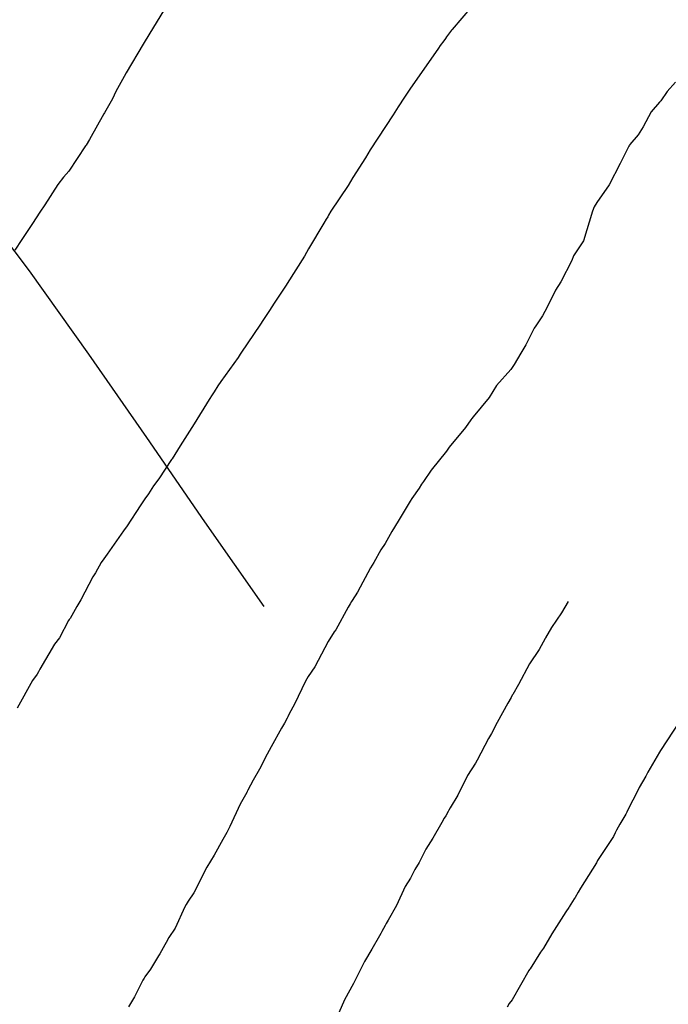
# Model space of a CAD drawing. Extents: x 158343 to 162498, y 431347 to 434500.
# Tile 165 of 248: x 159582 to 159593, y 434023 to 434040. Entities that reach past the tile are written whole.
import ezdxf

# ---------------------------------------------------------------- set-up
doc = ezdxf.new("R2010")
doc.units = 0
doc.header["$LTSCALE"] = 10
doc.header["$MEASUREMENT"] = 0
for name, color, linetype in [('000_arcering', 8, 'CONTINUOUS'), ('47_binneninrichting', 8, 'CONTINUOUS'), ('def. con-hoogtelijn (index)', 8, 'CONTINUOUS')]:
    doc.layers.add(name, color=color, linetype=linetype)

# ---------------------------------------------------------------- blocks, each defined once
blk = doc.blocks.new('bestaande hoogtelijnen')
at = {"layer": 'def. con-hoogtelijn (index)'}
for p, q in [((-83.525, -25.901), (-83.82, -26.391)), ((-83.525, -25.901), (-83.82, -26.391)), ((-83.525, -25.901), (-83.82, -26.391)), ((-78.263, -25.933), (-78.598, -26.325)), ((-78.263, -25.933), (-78.598, -26.325)), ((-78.609, -26.339), (-78.693, -26.453)), ((-78.609, -26.339), (-78.693, -26.453)), ((-78.598, -26.325), (-78.609, -26.339)), ((-78.598, -26.325), (-78.609, -26.339)), ((-83.82, -26.391), (-83.94, -26.582)), ((-83.82, -26.391), (-83.94, -26.582)), ((-83.82, -26.391), (-83.94, -26.582)), ((-78.743, -26.521), (-78.804, -26.606)), ((-78.743, -26.521), (-78.804, -26.606)), ((-78.714, -26.481), (-78.743, -26.521)), ((-78.714, -26.481), (-78.743, -26.521)), ((-78.693, -26.453), (-78.714, -26.481)), ((-78.693, -26.453), (-78.714, -26.481)), ((-83.94, -26.582), (-84.23, -27.078)), ((-83.94, -26.582), (-84.23, -27.078)), ((-83.94, -26.582), (-84.23, -27.078)), ((-78.836, -26.651), (-79.33, -27.36)), ((-78.836, -26.651), (-79.33, -27.36)), ((-78.804, -26.606), (-78.836, -26.651)), ((-78.804, -26.606), (-78.836, -26.651)), ((-84.263, -27.139), (-84.408, -27.4)), ((-84.263, -27.139), (-84.408, -27.4)), ((-84.263, -27.139), (-84.408, -27.4)), ((-84.23, -27.078), (-84.263, -27.139)), ((-84.23, -27.078), (-84.263, -27.139)), ((-84.23, -27.078), (-84.263, -27.139)), ((-79.33, -27.36), (-79.419, -27.493)), ((-79.33, -27.36), (-79.419, -27.493)), ((-74.736, -27.238), (-74.885, -27.397)), ((-74.736, -27.238), (-74.885, -27.397)), ((-74.736, -27.238), (-74.885, -27.397)), ((-84.469, -27.522), (-84.607, -27.764)), ((-84.469, -27.522), (-84.607, -27.764)), ((-84.469, -27.522), (-84.607, -27.764)), ((-84.408, -27.4), (-84.469, -27.522)), ((-84.408, -27.4), (-84.469, -27.522)), ((-84.408, -27.4), (-84.469, -27.522)), ((-79.419, -27.493), (-79.53, -27.665)), ((-79.419, -27.493), (-79.53, -27.665)), ((-74.885, -27.397), (-74.992, -27.56)), ((-74.885, -27.397), (-74.992, -27.56)), ((-74.885, -27.397), (-74.992, -27.56)), ((-79.559, -27.709), (-79.617, -27.801)), ((-79.559, -27.709), (-79.617, -27.801)), ((-79.53, -27.665), (-79.559, -27.709)), ((-79.53, -27.665), (-79.559, -27.709)), ((-75.015, -27.585), (-75.16, -27.75)), ((-75.015, -27.585), (-75.16, -27.75)), ((-75.015, -27.585), (-75.16, -27.75)), ((-75.004, -27.573), (-75.015, -27.585)), ((-75.004, -27.573), (-75.015, -27.585)), ((-75.004, -27.573), (-75.015, -27.585)), ((-74.992, -27.56), (-75.004, -27.573)), ((-74.992, -27.56), (-75.004, -27.573)), ((-74.992, -27.56), (-75.004, -27.573)), ((-84.62, -27.782), (-84.862, -28.225)), ((-84.62, -27.782), (-84.862, -28.225)), ((-84.62, -27.782), (-84.862, -28.225)), ((-84.607, -27.764), (-84.62, -27.782)), ((-84.607, -27.764), (-84.62, -27.782)), ((-84.607, -27.764), (-84.62, -27.782)), ((-79.617, -27.801), (-80.014, -28.406)), ((-79.617, -27.801), (-80.014, -28.406)), ((-75.16, -27.75), (-75.299, -28.007)), ((-75.16, -27.75), (-75.299, -28.007)), ((-75.16, -27.75), (-75.299, -28.007)), ((-75.299, -28.007), (-75.382, -28.146)), ((-75.299, -28.007), (-75.382, -28.146)), ((-75.299, -28.007), (-75.382, -28.146)), ((-84.862, -28.225), (-84.92, -28.326)), ((-84.862, -28.225), (-84.92, -28.326)), ((-84.862, -28.225), (-84.92, -28.326)), ((-75.382, -28.146), (-75.525, -28.315)), ((-75.382, -28.146), (-75.525, -28.315)), ((-75.382, -28.146), (-75.525, -28.315)), ((-84.932, -28.338), (-85.222, -28.776)), ((-84.932, -28.338), (-85.222, -28.776)), ((-84.932, -28.338), (-85.222, -28.776)), ((-84.92, -28.326), (-84.932, -28.338)), ((-84.92, -28.326), (-84.932, -28.338)), ((-84.92, -28.326), (-84.932, -28.338)), ((-80.014, -28.406), (-80.098, -28.545)), ((-80.014, -28.406), (-80.098, -28.545)), ((-75.547, -28.344), (-75.695, -28.641)), ((-75.547, -28.344), (-75.695, -28.641)), ((-75.547, -28.344), (-75.695, -28.641)), ((-75.534, -28.327), (-75.547, -28.344)), ((-75.534, -28.327), (-75.547, -28.344)), ((-75.534, -28.327), (-75.547, -28.344)), ((-75.525, -28.315), (-75.534, -28.327)), ((-75.525, -28.315), (-75.534, -28.327)), ((-75.525, -28.315), (-75.534, -28.327)), ((-80.098, -28.545), (-80.314, -28.881)), ((-80.098, -28.545), (-80.314, -28.881)), ((-75.695, -28.641), (-75.886, -29.011)), ((-75.695, -28.641), (-75.886, -29.011)), ((-75.695, -28.641), (-75.886, -29.011)), ((-85.312, -28.876), (-85.412, -29.006)), ((-85.312, -28.876), (-85.412, -29.006)), ((-85.312, -28.876), (-85.412, -29.006)), ((-85.222, -28.776), (-85.312, -28.876)), ((-85.222, -28.776), (-85.312, -28.876)), ((-85.222, -28.776), (-85.312, -28.876)), ((-80.314, -28.881), (-80.396, -29.022)), ((-80.314, -28.881), (-80.396, -29.022)), ((-85.412, -29.006), (-85.635, -29.354)), ((-85.412, -29.006), (-85.635, -29.354)), ((-85.412, -29.006), (-85.635, -29.354)), ((-80.396, -29.022), (-80.692, -29.463)), ((-80.396, -29.022), (-80.692, -29.463)), ((-75.886, -29.011), (-76.098, -29.315)), ((-75.886, -29.011), (-76.098, -29.315)), ((-75.886, -29.011), (-76.098, -29.315)), ((-85.635, -29.354), (-85.721, -29.483)), ((-85.635, -29.354), (-85.721, -29.483)), ((-85.635, -29.354), (-85.721, -29.483)), ((-76.146, -29.389), (-76.175, -29.465)), ((-76.146, -29.389), (-76.175, -29.465)), ((-76.146, -29.389), (-76.175, -29.465)), ((-76.098, -29.315), (-76.146, -29.389)), ((-76.098, -29.315), (-76.146, -29.389)), ((-76.098, -29.315), (-76.146, -29.389)), ((-85.721, -29.483), (-85.849, -29.681)), ((-85.721, -29.483), (-85.849, -29.681)), ((-85.721, -29.483), (-85.849, -29.681)), ((-80.748, -29.562), (-80.774, -29.601)), ((-80.748, -29.562), (-80.774, -29.601)), ((-80.733, -29.537), (-80.748, -29.562)), ((-80.733, -29.537), (-80.748, -29.562)), ((-80.692, -29.463), (-80.733, -29.537)), ((-80.692, -29.463), (-80.733, -29.537)), ((-76.175, -29.465), (-76.331, -29.976)), ((-76.175, -29.465), (-76.331, -29.976)), ((-76.175, -29.465), (-76.331, -29.976)), ((-85.849, -29.681), (-86.033, -29.956)), ((-85.849, -29.681), (-86.033, -29.956)), ((-85.849, -29.681), (-86.033, -29.956)), ((-80.813, -29.67), (-81.08, -30.116)), ((-80.813, -29.67), (-81.08, -30.116)), ((-80.774, -29.601), (-80.813, -29.67)), ((-80.774, -29.601), (-80.813, -29.67)), ((-86.033, -29.956), (-86.154, -30.14)), ((-86.033, -29.956), (-86.154, -30.14)), ((-86.033, -29.956), (-86.154, -30.14)), ((-76.331, -29.976), (-76.501, -30.235)), ((-76.331, -29.976), (-76.501, -30.235)), ((-76.331, -29.976), (-76.501, -30.235)), ((-81.148, -30.241), (-81.45, -30.717)), ((-81.148, -30.241), (-81.45, -30.717)), ((-81.08, -30.116), (-81.148, -30.241)), ((-81.08, -30.116), (-81.148, -30.241)), ((-76.501, -30.235), (-76.531, -30.315)), ((-76.501, -30.235), (-76.531, -30.315)), ((-76.501, -30.235), (-76.531, -30.315)), ((-76.531, -30.315), (-76.719, -30.685)), ((-76.531, -30.315), (-76.719, -30.685)), ((-76.531, -30.315), (-76.719, -30.685)), ((-81.466, -30.746), (-81.675, -31.057)), ((-81.466, -30.746), (-81.675, -31.057)), ((-81.45, -30.717), (-81.466, -30.746)), ((-81.45, -30.717), (-81.466, -30.746)), ((-76.719, -30.685), (-76.811, -30.829)), ((-76.719, -30.685), (-76.811, -30.829)), ((-76.719, -30.685), (-76.811, -30.829)), ((-76.811, -30.829), (-76.955, -31.125)), ((-76.811, -30.829), (-76.955, -31.125)), ((-76.811, -30.829), (-76.955, -31.125)), ((-81.675, -31.057), (-81.757, -31.181)), ((-81.675, -31.057), (-81.757, -31.181)), ((-76.955, -31.125), (-77.035, -31.271)), ((-76.955, -31.125), (-77.035, -31.271)), ((-76.955, -31.125), (-77.035, -31.271)), ((-81.757, -31.181), (-81.858, -31.337)), ((-81.757, -31.181), (-81.858, -31.337)), ((-77.035, -31.271), (-77.162, -31.461)), ((-77.035, -31.271), (-77.162, -31.461)), ((-77.035, -31.271), (-77.162, -31.461)), ((-81.921, -31.436), (-82.236, -31.899)), ((-81.921, -31.436), (-82.236, -31.899)), ((-81.858, -31.337), (-81.921, -31.436)), ((-81.858, -31.337), (-81.921, -31.436)), ((-77.162, -31.461), (-77.169, -31.471)), ((-77.162, -31.461), (-77.169, -31.471)), ((-77.162, -31.461), (-77.169, -31.471)), ((-77.179, -31.488), (-77.325, -31.776)), ((-77.179, -31.488), (-77.325, -31.776)), ((-77.179, -31.488), (-77.325, -31.776)), ((-77.169, -31.471), (-77.179, -31.488)), ((-77.169, -31.471), (-77.179, -31.488)), ((-77.169, -31.471), (-77.179, -31.488)), ((-77.325, -31.776), (-77.414, -31.921)), ((-77.325, -31.776), (-77.414, -31.921)), ((-77.325, -31.776), (-77.414, -31.921)), ((-82.26, -31.935), (-82.296, -31.991)), ((-82.26, -31.935), (-82.296, -31.991)), ((-82.236, -31.899), (-82.26, -31.935)), ((-82.236, -31.899), (-82.26, -31.935)), ((-77.414, -31.921), (-77.528, -32.112)), ((-77.414, -31.921), (-77.528, -32.112)), ((-77.414, -31.921), (-77.528, -32.112)), ((-82.296, -31.991), (-82.593, -32.407)), ((-82.296, -31.991), (-82.593, -32.407)), ((-77.528, -32.112), (-77.586, -32.2)), ((-77.528, -32.112), (-77.586, -32.2)), ((-77.528, -32.112), (-77.586, -32.2)), ((-77.586, -32.2), (-77.829, -32.478)), ((-77.586, -32.2), (-77.829, -32.478)), ((-77.586, -32.2), (-77.829, -32.478)), ((-82.645, -32.485), (-82.711, -32.585)), ((-82.645, -32.485), (-82.711, -32.585)), ((-82.593, -32.407), (-82.645, -32.485)), ((-82.593, -32.407), (-82.645, -32.485)), ((-77.829, -32.478), (-77.958, -32.682)), ((-77.829, -32.478), (-77.958, -32.682)), ((-77.829, -32.478), (-77.958, -32.682)), ((-82.745, -32.637), (-82.799, -32.719)), ((-82.745, -32.637), (-82.799, -32.719)), ((-82.711, -32.585), (-82.745, -32.637)), ((-82.711, -32.585), (-82.745, -32.637)), ((-82.799, -32.719), (-83.055, -33.141)), ((-82.799, -32.719), (-83.055, -33.141)), ((-77.958, -32.682), (-78.236, -33.021)), ((-77.958, -32.682), (-78.236, -33.021)), ((-77.958, -32.682), (-78.236, -33.021)), ((-83.055, -33.141), (-83.136, -33.266)), ((-83.055, -33.141), (-83.136, -33.266)), ((-78.277, -33.071), (-78.367, -33.204)), ((-78.277, -33.071), (-78.367, -33.204)), ((-78.277, -33.071), (-78.367, -33.204)), ((-78.259, -33.048), (-78.277, -33.071)), ((-78.259, -33.048), (-78.277, -33.071)), ((-78.259, -33.048), (-78.277, -33.071)), ((-78.236, -33.021), (-78.259, -33.048)), ((-78.236, -33.021), (-78.259, -33.048)), ((-78.236, -33.021), (-78.259, -33.048)), ((-83.136, -33.266), (-83.3, -33.521)), ((-83.136, -33.266), (-83.3, -33.521)), ((-78.367, -33.204), (-78.651, -33.545)), ((-78.367, -33.204), (-78.651, -33.545)), ((-78.367, -33.204), (-78.651, -33.545)), ((-83.3, -33.521), (-83.438, -33.742)), ((-83.3, -33.521), (-83.438, -33.742)), ((-78.695, -33.612), (-78.959, -33.938)), ((-78.695, -33.612), (-78.959, -33.938)), ((-78.695, -33.612), (-78.959, -33.938)), ((-78.651, -33.545), (-78.695, -33.612)), ((-78.651, -33.545), (-78.695, -33.612)), ((-78.651, -33.545), (-78.695, -33.612)), ((-83.449, -33.757), (-83.669, -34.089)), ((-83.449, -33.757), (-83.669, -34.089)), ((-83.438, -33.742), (-83.449, -33.757)), ((-83.438, -33.742), (-83.449, -33.757)), ((-78.959, -33.938), (-79.094, -34.137)), ((-78.959, -33.938), (-79.094, -34.137)), ((-78.959, -33.938), (-79.094, -34.137)), ((-83.669, -34.089), (-83.759, -34.211)), ((-83.669, -34.089), (-83.759, -34.211)), ((-79.125, -34.181), (-79.17, -34.252)), ((-79.125, -34.181), (-79.17, -34.252)), ((-79.125, -34.181), (-79.17, -34.252)), ((-79.094, -34.137), (-79.125, -34.181)), ((-79.094, -34.137), (-79.125, -34.181)), ((-79.094, -34.137), (-79.125, -34.181)), ((-83.847, -34.348), (-83.907, -34.436)), ((-83.847, -34.348), (-83.907, -34.436)), ((-83.759, -34.211), (-83.847, -34.348)), ((-83.759, -34.211), (-83.847, -34.348)), ((-79.17, -34.252), (-79.297, -34.43)), ((-79.17, -34.252), (-79.297, -34.43)), ((-79.17, -34.252), (-79.297, -34.43)), ((-83.907, -34.436), (-83.979, -34.537)), ((-83.907, -34.436), (-83.979, -34.537)), ((-79.325, -34.473), (-79.53, -34.82)), ((-79.325, -34.473), (-79.53, -34.82)), ((-79.325, -34.473), (-79.53, -34.82)), ((-79.297, -34.43), (-79.325, -34.473)), ((-79.297, -34.43), (-79.325, -34.473)), ((-79.297, -34.43), (-79.325, -34.473)), ((-83.979, -34.537), (-84.228, -34.917)), ((-83.979, -34.537), (-84.228, -34.917)), ((-79.53, -34.82), (-79.639, -35.001)), ((-79.53, -34.82), (-79.639, -35.001)), ((-79.53, -34.82), (-79.639, -35.001)), ((-84.279, -34.991), (-84.557, -35.389)), ((-84.279, -34.991), (-84.557, -35.389)), ((-84.249, -34.947), (-84.279, -34.991)), ((-84.249, -34.947), (-84.279, -34.991)), ((-84.228, -34.917), (-84.249, -34.947)), ((-84.228, -34.917), (-84.249, -34.947)), ((-79.639, -35.001), (-79.757, -35.205)), ((-79.639, -35.001), (-79.757, -35.205)), ((-79.639, -35.001), (-79.757, -35.205)), ((-79.757, -35.205), (-79.828, -35.315)), ((-79.757, -35.205), (-79.828, -35.315)), ((-79.757, -35.205), (-79.828, -35.315)), ((-79.828, -35.315), (-79.951, -35.536)), ((-79.828, -35.315), (-79.951, -35.536)), ((-79.828, -35.315), (-79.951, -35.536)), ((-84.661, -35.537), (-84.763, -35.714)), ((-84.661, -35.537), (-84.763, -35.714)), ((-84.619, -35.475), (-84.661, -35.537)), ((-84.619, -35.475), (-84.661, -35.537)), ((-84.557, -35.389), (-84.619, -35.475)), ((-84.557, -35.389), (-84.619, -35.475)), ((-79.951, -35.536), (-80.01, -35.63)), ((-79.951, -35.536), (-80.01, -35.63)), ((-79.951, -35.536), (-80.01, -35.63)), ((-84.763, -35.714), (-84.81, -35.785)), ((-84.763, -35.714), (-84.81, -35.785)), ((-80.01, -35.63), (-80.231, -36.048)), ((-80.01, -35.63), (-80.231, -36.048)), ((-80.01, -35.63), (-80.231, -36.048)), ((-84.81, -35.785), (-85.014, -36.182)), ((-84.81, -35.785), (-85.014, -36.182)), ((-80.231, -36.048), (-80.325, -36.19)), ((-80.231, -36.048), (-80.325, -36.19)), ((-80.231, -36.048), (-80.325, -36.19)), ((-85.014, -36.182), (-85.085, -36.298)), ((-85.014, -36.182), (-85.085, -36.298)), ((-80.335, -36.208), (-80.358, -36.251)), ((-80.335, -36.208), (-80.358, -36.251)), ((-80.335, -36.208), (-80.358, -36.251)), ((-80.325, -36.19), (-80.335, -36.208)), ((-80.325, -36.19), (-80.335, -36.208)), ((-80.325, -36.19), (-80.335, -36.208)), ((-76.593, -36.207), (-76.711, -36.405)), ((-76.593, -36.207), (-76.711, -36.405)), ((-85.085, -36.298), (-85.2, -36.502)), ((-85.085, -36.298), (-85.2, -36.502)), ((-80.396, -36.31), (-80.609, -36.698)), ((-80.396, -36.31), (-80.609, -36.698)), ((-80.396, -36.31), (-80.609, -36.698)), ((-80.358, -36.251), (-80.396, -36.31)), ((-80.358, -36.251), (-80.396, -36.31)), ((-80.358, -36.251), (-80.396, -36.31)), ((-85.225, -36.537), (-85.385, -36.836)), ((-85.225, -36.537), (-85.385, -36.836)), ((-85.214, -36.522), (-85.225, -36.537)), ((-85.214, -36.522), (-85.225, -36.537)), ((-85.2, -36.502), (-85.214, -36.522)), ((-85.2, -36.502), (-85.214, -36.522)), ((-76.711, -36.405), (-76.882, -36.659)), ((-76.711, -36.405), (-76.882, -36.659)), ((-80.635, -36.735), (-80.742, -36.898)), ((-80.635, -36.735), (-80.742, -36.898)), ((-80.635, -36.735), (-80.742, -36.898)), ((-80.609, -36.698), (-80.635, -36.735)), ((-80.609, -36.698), (-80.635, -36.735)), ((-80.609, -36.698), (-80.635, -36.735)), ((-76.883, -36.661), (-76.985, -36.837)), ((-76.883, -36.661), (-76.985, -36.837)), ((-76.882, -36.659), (-76.883, -36.661)), ((-76.882, -36.659), (-76.883, -36.661)), ((-85.385, -36.836), (-85.471, -36.947)), ((-85.385, -36.836), (-85.471, -36.947)), ((-80.742, -36.898), (-80.97, -37.337)), ((-80.742, -36.898), (-80.97, -37.337)), ((-80.742, -36.898), (-80.97, -37.337)), ((-76.991, -36.847), (-77.097, -37.036)), ((-76.991, -36.847), (-77.097, -37.036)), ((-76.985, -36.837), (-76.991, -36.847)), ((-76.985, -36.837), (-76.991, -36.847)), ((-85.471, -36.947), (-85.721, -37.378)), ((-85.471, -36.947), (-85.721, -37.378)), ((-77.097, -37.036), (-77.26, -37.285)), ((-77.097, -37.036), (-77.26, -37.285)), ((-85.721, -37.378), (-85.749, -37.426)), ((-85.721, -37.378), (-85.749, -37.426)), ((-80.97, -37.337), (-81.089, -37.507)), ((-80.97, -37.337), (-81.089, -37.507)), ((-80.97, -37.337), (-81.089, -37.507)), ((-77.26, -37.285), (-77.449, -37.643)), ((-77.26, -37.285), (-77.449, -37.643)), ((-85.849, -37.574), (-86.113, -38.051)), ((-85.849, -37.574), (-86.113, -38.051)), ((-85.769, -37.463), (-85.849, -37.574)), ((-85.769, -37.463), (-85.849, -37.574)), ((-85.749, -37.426), (-85.769, -37.463)), ((-85.749, -37.426), (-85.769, -37.463)), ((-81.133, -37.583), (-81.325, -37.983)), ((-81.133, -37.583), (-81.325, -37.983)), ((-81.133, -37.583), (-81.325, -37.983)), ((-81.089, -37.507), (-81.133, -37.583)), ((-81.089, -37.507), (-81.133, -37.583)), ((-81.089, -37.507), (-81.133, -37.583)), ((-77.449, -37.643), (-77.55, -37.815)), ((-77.449, -37.643), (-77.55, -37.815)), ((-77.578, -37.866), (-77.635, -37.966)), ((-77.578, -37.866), (-77.635, -37.966)), ((-77.559, -37.83), (-77.578, -37.866)), ((-77.559, -37.83), (-77.578, -37.866)), ((-77.55, -37.815), (-77.559, -37.83)), ((-77.55, -37.815), (-77.559, -37.83)), ((-81.325, -37.983), (-81.413, -38.153)), ((-81.325, -37.983), (-81.413, -38.153)), ((-81.325, -37.983), (-81.413, -38.153)), ((-77.635, -37.966), (-77.818, -38.298)), ((-77.635, -37.966), (-77.818, -38.298)), ((-81.451, -38.227), (-81.497, -38.312)), ((-81.451, -38.227), (-81.497, -38.312)), ((-81.451, -38.227), (-81.497, -38.312)), ((-81.438, -38.202), (-81.451, -38.227)), ((-81.438, -38.202), (-81.451, -38.227)), ((-81.438, -38.202), (-81.451, -38.227)), ((-81.413, -38.153), (-81.438, -38.202)), ((-81.413, -38.153), (-81.438, -38.202)), ((-81.413, -38.153), (-81.438, -38.202)), ((-81.546, -38.399), (-81.725, -38.718)), ((-81.546, -38.399), (-81.725, -38.718)), ((-81.546, -38.399), (-81.725, -38.718)), ((-81.497, -38.312), (-81.546, -38.399)), ((-81.497, -38.312), (-81.546, -38.399)), ((-81.497, -38.312), (-81.546, -38.399)), ((-77.818, -38.298), (-77.917, -38.489)), ((-77.818, -38.298), (-77.917, -38.489)), ((-74.671, -38.284), (-74.997, -38.781)), ((-74.671, -38.284), (-74.997, -38.781)), ((-74.671, -38.284), (-74.997, -38.781)), ((-77.968, -38.576), (-78.164, -38.952)), ((-77.968, -38.576), (-78.164, -38.952)), ((-77.917, -38.489), (-77.968, -38.576)), ((-77.917, -38.489), (-77.968, -38.576)), ((-81.725, -38.718), (-81.794, -38.846)), ((-81.725, -38.718), (-81.794, -38.846)), ((-81.725, -38.718), (-81.794, -38.846)), ((-74.997, -38.781), (-75.016, -38.815)), ((-74.997, -38.781), (-75.016, -38.815)), ((-74.997, -38.781), (-75.016, -38.815)), ((-81.794, -38.846), (-81.928, -39.109)), ((-81.794, -38.846), (-81.928, -39.109)), ((-81.794, -38.846), (-81.928, -39.109)), ((-78.164, -38.952), (-78.194, -39.004)), ((-78.164, -38.952), (-78.194, -39.004)), ((-75.016, -38.815), (-75.218, -39.158)), ((-75.016, -38.815), (-75.218, -39.158)), ((-75.016, -38.815), (-75.218, -39.158)), ((-81.928, -39.109), (-82.035, -39.294)), ((-81.928, -39.109), (-82.035, -39.294)), ((-81.928, -39.109), (-82.035, -39.294)), ((-78.194, -39.004), (-78.331, -39.213)), ((-78.194, -39.004), (-78.331, -39.213)), ((-82.035, -39.294), (-82.128, -39.471)), ((-82.035, -39.294), (-82.128, -39.471)), ((-82.035, -39.294), (-82.128, -39.471)), ((-78.331, -39.213), (-78.497, -39.556)), ((-78.331, -39.213), (-78.497, -39.556)), ((-75.252, -39.225), (-75.365, -39.424)), ((-75.252, -39.225), (-75.365, -39.424)), ((-75.252, -39.225), (-75.365, -39.424)), ((-75.218, -39.158), (-75.252, -39.225)), ((-75.218, -39.158), (-75.252, -39.225)), ((-75.218, -39.158), (-75.252, -39.225)), ((-75.378, -39.453), (-75.576, -39.834)), ((-75.378, -39.453), (-75.576, -39.834)), ((-75.378, -39.453), (-75.576, -39.834)), ((-75.365, -39.424), (-75.378, -39.453)), ((-75.365, -39.424), (-75.378, -39.453)), ((-75.365, -39.424), (-75.378, -39.453)), ((-82.148, -39.507), (-82.261, -39.712)), ((-82.148, -39.507), (-82.261, -39.712)), ((-82.148, -39.507), (-82.261, -39.712)), ((-82.142, -39.498), (-82.148, -39.507)), ((-82.142, -39.498), (-82.148, -39.507)), ((-82.142, -39.498), (-82.148, -39.507)), ((-82.139, -39.492), (-82.142, -39.498)), ((-82.139, -39.492), (-82.142, -39.498)), ((-82.139, -39.492), (-82.142, -39.498)), ((-82.128, -39.471), (-82.139, -39.492)), ((-82.128, -39.471), (-82.139, -39.492)), ((-82.128, -39.471), (-82.139, -39.492)), ((-78.497, -39.556), (-78.633, -39.775)), ((-78.497, -39.556), (-78.633, -39.775)), ((-82.261, -39.712), (-82.438, -40.094)), ((-82.261, -39.712), (-82.438, -40.094)), ((-82.261, -39.712), (-82.438, -40.094)), ((-78.633, -39.775), (-78.655, -39.817)), ((-78.633, -39.775), (-78.655, -39.817)), ((-78.734, -39.955), (-78.779, -40.026)), ((-78.734, -39.955), (-78.779, -40.026)), ((-78.706, -39.911), (-78.734, -39.955)), ((-78.706, -39.911), (-78.734, -39.955)), ((-78.666, -39.838), (-78.706, -39.911)), ((-78.666, -39.838), (-78.706, -39.911)), ((-78.655, -39.817), (-78.666, -39.838)), ((-78.655, -39.817), (-78.666, -39.838)), ((-75.598, -39.882), (-75.701, -40.056)), ((-75.598, -39.882), (-75.701, -40.056)), ((-75.598, -39.882), (-75.701, -40.056)), ((-75.582, -39.847), (-75.598, -39.882)), ((-75.582, -39.847), (-75.598, -39.882)), ((-75.582, -39.847), (-75.598, -39.882)), ((-75.576, -39.834), (-75.582, -39.847)), ((-75.576, -39.834), (-75.582, -39.847)), ((-75.576, -39.834), (-75.582, -39.847)), ((-82.438, -40.094), (-82.475, -40.165)), ((-82.438, -40.094), (-82.475, -40.165)), ((-82.438, -40.094), (-82.475, -40.165)), ((-78.779, -40.026), (-78.932, -40.3)), ((-78.779, -40.026), (-78.932, -40.3)), ((-75.701, -40.056), (-75.76, -40.159)), ((-75.701, -40.056), (-75.76, -40.159)), ((-75.701, -40.056), (-75.76, -40.159)), ((-82.493, -40.202), (-82.56, -40.323)), ((-82.493, -40.202), (-82.56, -40.323)), ((-82.493, -40.202), (-82.56, -40.323)), ((-82.475, -40.165), (-82.493, -40.202)), ((-82.475, -40.165), (-82.493, -40.202)), ((-82.475, -40.165), (-82.493, -40.202)), ((-78.932, -40.3), (-79.053, -40.491)), ((-78.932, -40.3), (-79.053, -40.491)), ((-75.811, -40.267), (-76.087, -40.686)), ((-75.811, -40.267), (-76.087, -40.686)), ((-75.811, -40.267), (-76.087, -40.686)), ((-75.783, -40.209), (-75.811, -40.267)), ((-75.783, -40.209), (-75.811, -40.267)), ((-75.783, -40.209), (-75.811, -40.267)), ((-75.76, -40.159), (-75.783, -40.209)), ((-75.76, -40.159), (-75.783, -40.209)), ((-75.76, -40.159), (-75.783, -40.209)), ((-82.56, -40.323), (-82.713, -40.593)), ((-82.56, -40.323), (-82.713, -40.593)), ((-82.56, -40.323), (-82.713, -40.593)), ((-82.713, -40.593), (-82.838, -40.802)), ((-82.713, -40.593), (-82.838, -40.802)), ((-82.713, -40.593), (-82.838, -40.802)), ((-79.053, -40.491), (-79.168, -40.717)), ((-79.053, -40.491), (-79.168, -40.717)), ((-82.838, -40.802), (-83.063, -41.243)), ((-82.838, -40.802), (-83.063, -41.243)), ((-82.838, -40.802), (-83.063, -41.243)), ((-79.168, -40.717), (-79.241, -40.838)), ((-79.168, -40.717), (-79.241, -40.838)), ((-76.106, -40.724), (-76.38, -41.162)), ((-76.106, -40.724), (-76.38, -41.162)), ((-76.106, -40.724), (-76.38, -41.162)), ((-76.087, -40.686), (-76.106, -40.724)), ((-76.087, -40.686), (-76.106, -40.724)), ((-76.087, -40.686), (-76.106, -40.724)), ((-79.32, -40.99), (-79.409, -41.135)), ((-79.32, -40.99), (-79.409, -41.135)), ((-79.241, -40.838), (-79.32, -40.99)), ((-79.241, -40.838), (-79.32, -40.99)), ((-79.409, -41.135), (-79.561, -41.463)), ((-79.409, -41.135), (-79.561, -41.463)), ((-76.38, -41.162), (-76.418, -41.234)), ((-76.38, -41.162), (-76.418, -41.234)), ((-76.38, -41.162), (-76.418, -41.234)), ((-83.063, -41.243), (-83.158, -41.389)), ((-83.063, -41.243), (-83.158, -41.389)), ((-83.063, -41.243), (-83.158, -41.389)), ((-76.475, -41.323), (-76.487, -41.344)), ((-76.475, -41.323), (-76.487, -41.344)), ((-76.475, -41.323), (-76.487, -41.344)), ((-76.418, -41.234), (-76.475, -41.323)), ((-76.418, -41.234), (-76.475, -41.323)), ((-76.418, -41.234), (-76.475, -41.323)), ((-83.219, -41.482), (-83.387, -41.852)), ((-83.219, -41.482), (-83.387, -41.852)), ((-83.219, -41.482), (-83.387, -41.852)), ((-83.194, -41.446), (-83.219, -41.482)), ((-83.194, -41.446), (-83.219, -41.482)), ((-83.194, -41.446), (-83.219, -41.482)), ((-83.158, -41.389), (-83.194, -41.446)), ((-83.158, -41.389), (-83.194, -41.446)), ((-83.158, -41.389), (-83.194, -41.446)), ((-79.561, -41.463), (-79.706, -41.715)), ((-79.561, -41.463), (-79.706, -41.715)), ((-76.582, -41.497), (-76.633, -41.57)), ((-76.582, -41.497), (-76.633, -41.57)), ((-76.582, -41.497), (-76.633, -41.57)), ((-76.575, -41.486), (-76.582, -41.497)), ((-76.575, -41.486), (-76.582, -41.497)), ((-76.575, -41.486), (-76.582, -41.497)), ((-76.487, -41.344), (-76.575, -41.486)), ((-76.487, -41.344), (-76.575, -41.486)), ((-76.487, -41.344), (-76.575, -41.486)), ((-76.633, -41.57), (-76.877, -41.954)), ((-76.633, -41.57), (-76.877, -41.954)), ((-76.633, -41.57), (-76.877, -41.954)), ((-79.753, -41.807), (-79.811, -41.911)), ((-79.753, -41.807), (-79.811, -41.911)), ((-79.738, -41.775), (-79.753, -41.807)), ((-79.738, -41.775), (-79.753, -41.807)), ((-79.706, -41.715), (-79.738, -41.775)), ((-79.706, -41.715), (-79.738, -41.775)), ((-83.496, -42.015), (-83.541, -42.099)), ((-83.496, -42.015), (-83.541, -42.099)), ((-83.496, -42.015), (-83.541, -42.099)), ((-83.387, -41.852), (-83.496, -42.015)), ((-83.387, -41.852), (-83.496, -42.015)), ((-83.387, -41.852), (-83.496, -42.015)), ((-79.854, -41.986), (-79.985, -42.218)), ((-79.854, -41.986), (-79.985, -42.218)), ((-79.829, -41.943), (-79.854, -41.986)), ((-79.829, -41.943), (-79.854, -41.986)), ((-79.823, -41.931), (-79.829, -41.943)), ((-79.823, -41.931), (-79.829, -41.943)), ((-79.811, -41.911), (-79.823, -41.931)), ((-79.811, -41.911), (-79.823, -41.931)), ((-76.877, -41.954), (-77.021, -42.197)), ((-76.877, -41.954), (-77.021, -42.197)), ((-76.877, -41.954), (-77.021, -42.197)), ((-83.563, -42.143), (-83.648, -42.295)), ((-83.563, -42.143), (-83.648, -42.295)), ((-83.563, -42.143), (-83.648, -42.295)), ((-83.541, -42.099), (-83.563, -42.143)), ((-83.541, -42.099), (-83.563, -42.143)), ((-83.541, -42.099), (-83.563, -42.143)), ((-83.675, -42.331), (-83.808, -42.561)), ((-83.675, -42.331), (-83.808, -42.561)), ((-83.675, -42.331), (-83.808, -42.561)), ((-83.648, -42.295), (-83.675, -42.331)), ((-83.648, -42.295), (-83.675, -42.331)), ((-83.648, -42.295), (-83.675, -42.331)), ((-79.985, -42.218), (-80.112, -42.432)), ((-79.985, -42.218), (-80.112, -42.432)), ((-77.073, -42.267), (-77.252, -42.557)), ((-77.073, -42.267), (-77.252, -42.557)), ((-77.073, -42.267), (-77.252, -42.557)), ((-77.021, -42.197), (-77.073, -42.267)), ((-77.021, -42.197), (-77.073, -42.267)), ((-77.021, -42.197), (-77.073, -42.267)), ((-80.112, -42.432), (-80.305, -42.811)), ((-80.112, -42.432), (-80.305, -42.811)), ((-83.908, -42.696), (-83.922, -42.718)), ((-83.908, -42.696), (-83.922, -42.718)), ((-83.908, -42.696), (-83.922, -42.718)), ((-83.808, -42.561), (-83.908, -42.696)), ((-83.808, -42.561), (-83.908, -42.696)), ((-83.808, -42.561), (-83.908, -42.696)), ((-77.273, -42.585), (-77.563, -43.089)), ((-77.273, -42.585), (-77.563, -43.089)), ((-77.273, -42.585), (-77.563, -43.089)), ((-77.261, -42.569), (-77.273, -42.585)), ((-77.261, -42.569), (-77.273, -42.585)), ((-77.261, -42.569), (-77.273, -42.585)), ((-77.252, -42.557), (-77.261, -42.569)), ((-77.252, -42.557), (-77.261, -42.569)), ((-77.252, -42.557), (-77.261, -42.569)), ((-83.944, -42.752), (-84.09, -43.038)), ((-83.944, -42.752), (-84.09, -43.038)), ((-83.944, -42.752), (-84.09, -43.038)), ((-83.922, -42.718), (-83.944, -42.752)), ((-83.922, -42.718), (-83.944, -42.752)), ((-83.922, -42.718), (-83.944, -42.752)), ((-80.305, -42.811), (-80.456, -43.089)), ((-80.305, -42.811), (-80.456, -43.089)), ((-84.09, -43.038), (-84.19, -43.214)), ((-84.09, -43.038), (-84.19, -43.214)), ((-84.09, -43.038), (-84.19, -43.214)), ((-80.456, -43.089), (-80.599, -43.406)), ((-80.456, -43.089), (-80.599, -43.406)), ((-77.613, -43.154), (-77.649, -43.218)), ((-77.613, -43.154), (-77.649, -43.218)), ((-77.613, -43.154), (-77.649, -43.218)), ((-77.563, -43.089), (-77.613, -43.154)), ((-77.563, -43.089), (-77.613, -43.154)), ((-77.563, -43.089), (-77.613, -43.154))]:
    blk.add_line(p, q, dxfattribs=at)

msp = doc.modelspace()

# ---------------------------------------------------------------- linework, layer by layer
at = {"layer": '47_binneninrichting', "flags": 128}
msp.add_lwpolyline([(159580.177, 434038.212), (159581.897, 434035.934), (159582.924, 434034.495), (159583.926, 434033.054), (159584.929, 434031.6), (159585.952, 434030.139)], dxfattribs=at)

# ---------------------------------------------------------------- block references
at = {"layer": '000_arcering'}
msp.add_blockref('bestaande hoogtelijnen', (159667.804, 434066.432), dxfattribs=at)

doc.saveas('drawing.dxf')
